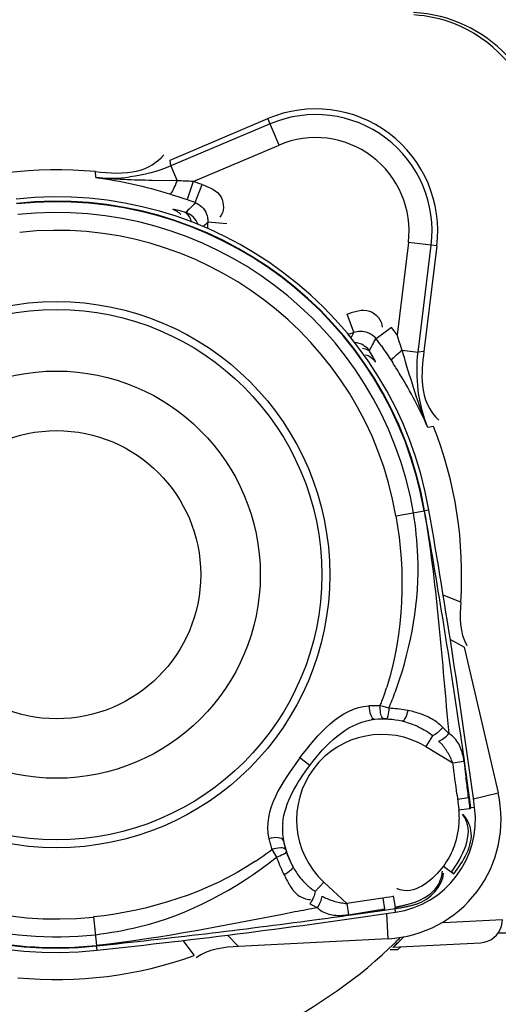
# Model space of a CAD drawing. Header units: inches. Extents: x 22575 to 24734, y 6028 to 6659.
# Tile 94 of 163: x 24490.85 to 24493.3, y 6492.67 to 6497.71. Entities that reach past the tile are written whole.
import ezdxf

# ---------------------------------------------------------------- set-up
doc = ezdxf.new("R2010")
doc.units = ezdxf.units.IN
doc.header["$LTSCALE"] = 0.5
doc.header["$MEASUREMENT"] = 0

# ---------------------------------------------------------------- blocks, each defined once
blk = doc.blocks.new('Flygt Large 14 MGD')
at = {"color": 7, "linetype": 'Continuous'}
for p, q in [((24503.6219, 6491.4128), (24504.1232, 6491.6256)), ((24504.9886, 6490.9734), (24504.9222, 6490.4329)), ((24504.7566, 6490.5559), (24504.6775, 6490.4975)), ((24504.769, 6490.5388), (24504.7565, 6490.5559)), ((24504.7843, 6490.5174), (24504.769, 6490.5388)), ((24504.7903, 6490.5003), (24504.7843, 6490.5174)), ((24504.7961, 6490.483), (24504.7903, 6490.5003)), ((24504.8019, 6490.4656), (24504.7961, 6490.483)), ((24504.704, 6490.4607), (24504.7154, 6490.4444)), ((24504.733, 6490.4188), (24504.7449, 6490.4011)), ((24504.7449, 6490.4011), (24504.7569, 6490.3827)), ((24504.9233, 6489.616), (24504.9256, 6489.6164)), ((24505.1289, 6488.9181), (24505.3016, 6488.1704)), ((24504.9656, 6488.4632), (24504.9324, 6488.4078)), ((24504.9324, 6488.4078), (24505.0701, 6488.3251)), ((24505.1502, 6488.1466), (24505.1516, 6488.1344)), ((24505.1516, 6488.1344), (24505.1523, 6488.1282)), ((24505.1523, 6488.1282), (24505.1536, 6488.1158)), ((24505.1536, 6488.1158), (24505.1548, 6488.1033)), ((24505.1548, 6488.1033), (24505.156, 6488.0906)), ((24505.163, 6488.0941), (24505.1556, 6488.1481)), ((24504.1566, 6487.8593), (24504.1677, 6487.8418)), ((24504.4091, 6487.7135), (24504.3651, 6487.6662)), ((24504.5267, 6487.6039), (24504.4091, 6487.7135)), ((24504.73, 6487.6345), (24504.7118, 6487.6317)), ((24504.7118, 6487.6317), (24504.7203, 6487.5761)), ((24504.7482, 6487.6374), (24504.73, 6487.6345)), ((24504.7665, 6487.6405), (24504.7482, 6487.6374)), ((24504.7757, 6487.586), (24504.7659, 6487.6431)), ((24504.7204, 6487.5705), (24504.7743, 6487.5783)), ((24504.7392, 6487.424), (24503.9728, 6487.3839)), ((24503.2455, 6487.3869), (24503.2453, 6487.3892))]:
    blk.add_line(p, q, dxfattribs=at)
at = {"color": 6, "linetype": 'Continuous'}
for p, q in [((24504.1346, 6491.5987), (24503.6265, 6491.383)), ((24504.1807, 6491.4901), (24504.1232, 6491.6256)), ((24503.7411, 6491.3035), (24504.1807, 6491.4901)), ((24503.6265, 6491.383), (24503.6219, 6491.4128)), ((24503.6265, 6491.383), (24503.6587, 6491.3071)), ((24503.2419, 6491.3243), (24503.2394, 6491.3539)), ((24503.6587, 6491.3071), (24503.5311, 6491.3088)), ((24503.7411, 6491.3035), (24503.7088, 6491.2107)), ((24503.7514, 6491.1953), (24503.7858, 6491.2874)), ((24503.6192, 6491.2401), (24503.6379, 6491.2342)), ((24503.6379, 6491.2342), (24503.6572, 6491.228)), ((24503.6572, 6491.228), (24503.6773, 6491.2214)), ((24503.7079, 6491.1506), (24503.7023, 6491.145)), ((24503.7103, 6491.1498), (24503.7053, 6491.1439)), ((24503.7914, 6491.0725), (24503.815, 6491.095)), ((24503.913, 6491.087), (24503.815, 6491.095)), ((24504.8425, 6490.9914), (24504.7843, 6490.5174)), ((24504.9886, 6490.9734), (24504.8425, 6490.9914)), ((24504.8923, 6490.4291), (24504.9596, 6490.977)), ((24504.5636, 6490.531), (24504.5288, 6490.623)), ((24504.672, 6490.4929), (24504.6754, 6490.5001)), ((24504.6736, 6490.4908), (24504.6775, 6490.4975)), ((24504.8105, 6490.4392), (24504.8923, 6490.4291)), ((24504.9222, 6490.4329), (24504.8923, 6490.4291)), ((24504.7569, 6490.3827), (24504.7623, 6490.3745)), ((24504.9711, 6490.049), (24504.9419, 6490.0433)), ((24504.7796, 6489.591), (24504.9233, 6489.616)), ((24504.9476, 6489.6202), (24504.9256, 6489.6164)), ((24505.1106, 6489.1485), (24505.0208, 6489.1836)), ((24505.1289, 6488.9181), (24505.0571, 6488.956)), ((24504.7127, 6488.6133), (24504.6983, 6488.6174)), ((24504.7425, 6488.6046), (24504.7127, 6488.6133)), ((24505.046, 6488.509), (24505.0497, 6488.4745)), ((24505.0464, 6488.509), (24505.0497, 6488.4745)), ((24505.1104, 6488.4691), (24505.1031, 6488.5185)), ((24504.3376, 6488.3117), (24504.2871, 6488.3497)), ((24505.0701, 6488.3251), (24505.1272, 6488.3327)), ((24505.1402, 6488.2296), (24505.1374, 6488.2502)), ((24505.1402, 6488.2296), (24505.1376, 6488.2502)), ((24505.1556, 6488.1481), (24505.1439, 6488.2332)), ((24505.0918, 6488.1601), (24505.096, 6488.1272)), ((24505.1756, 6488.1413), (24505.3016, 6488.1704)), ((24505.0944, 6488.1394), (24505.1502, 6488.1466)), ((24505.096, 6488.1272), (24505.0982, 6488.1089)), ((24505.0983, 6488.0842), (24505.156, 6488.0906)), ((24505.1817, 6488.0966), (24505.163, 6488.0941)), ((24505.0217, 6487.7962), (24505.0748, 6487.7562)), ((24504.6295, 6487.6192), (24504.5267, 6487.6039)), ((24504.5267, 6487.6039), (24504.535, 6487.5469)), ((24504.7118, 6487.6317), (24504.6295, 6487.6192)), ((24504.535, 6487.5469), (24504.6172, 6487.5597)), ((24504.6353, 6487.5583), (24504.7204, 6487.5705)), ((24504.7392, 6487.424), (24504.7324, 6487.5532)), ((24504.7771, 6487.5596), (24504.7743, 6487.5783)), ((24503.2296, 6487.5351), (24503.2453, 6487.3892)), ((24504.3592, 6487.5201), (24504.4166, 6487.528)), ((24504.3854, 6487.5236), (24504.4166, 6487.5278)), ((24505.0219, 6487.5075), (24505.3241, 6487.5214)), ((24507.8584, 6487.4517), (24505.301, 6487.4517)), ((24503.6878, 6487.4146), (24503.7463, 6487.338)), ((24503.9166, 6487.4425), (24503.9728, 6487.3839)), ((24504.7629, 6487.3799), (24505.2119, 6487.4034)), ((24503.2479, 6487.3647), (24503.2455, 6487.3869)), ((24504.7494, 6487.3677), (24504.7886, 6487.3677)), ((24504.7886, 6487.3677), (24504.803, 6487.382))]:
    blk.add_line(p, q, dxfattribs=at)
for points in [[(24503.6773, 6491.2214), (24503.6981, 6491.2144), (24503.7088, 6491.2107)], [(24503.6745, 6491.1523), (24503.6655, 6491.1547), (24503.6578, 6491.1565), (24503.6513, 6491.1579), (24503.646, 6491.1589), (24503.6418, 6491.1595), (24503.6388, 6491.1597), (24503.6369, 6491.1595)], [(24503.6961, 6491.1461), (24503.6847, 6491.1495), (24503.6745, 6491.1523)], [(24503.7914, 6491.0725), (24503.7949, 6491.0759), (24503.7998, 6491.0807), (24503.8049, 6491.0856), (24503.8099, 6491.0903), (24503.815, 6491.095)], [(24504.6746, 6490.3776), (24504.6743, 6490.3794), (24504.6733, 6490.3822), (24504.6715, 6490.3862), (24504.669, 6490.3912), (24504.6658, 6490.3972), (24504.6618, 6490.4042), (24504.6571, 6490.4121), (24504.6516, 6490.421), (24504.6454, 6490.4308)], [(24505.0982, 6488.1089), (24505.1003, 6488.0906), (24505.101, 6488.0845)], [(24504.1277, 6487.9362), (24504.1291, 6487.93), (24504.1307, 6487.9237), (24504.1323, 6487.9175), (24504.134, 6487.9113), (24504.1357, 6487.9052), (24504.1375, 6487.899), (24504.1393, 6487.8929), (24504.1412, 6487.8868), (24504.1432, 6487.8808)], [(24504.1677, 6487.8418), (24504.1713, 6487.8313), (24504.1751, 6487.821), (24504.1791, 6487.8107), (24504.1832, 6487.8005), (24504.1875, 6487.7903), (24504.1919, 6487.7803)], [(24504.1919, 6487.7803), (24504.1965, 6487.7703), (24504.2012, 6487.7604), (24504.2062, 6487.7506)], [(24505.2121, 6487.4034), (24505.2299, 6487.4057), (24505.2475, 6487.4108), (24505.2643, 6487.4187), (24505.2798, 6487.4292), (24505.2931, 6487.4417), (24505.3041, 6487.4557), (24505.3129, 6487.4713), (24505.3194, 6487.4885), (24505.3231, 6487.5067), (24505.3241, 6487.5213)]]:
    blk.add_lwpolyline(points, dxfattribs=at)
at = {"color": 7, "linetype": 'Continuous'}
for points in [[(24504.7154, 6490.4444), (24504.7271, 6490.4274), (24504.733, 6490.4188)], [(24504.8105, 6490.4392), (24504.8076, 6490.448), (24504.8019, 6490.4656)], [(24504.6983, 6488.6174), (24504.6919, 6488.6176), (24504.6855, 6488.6177), (24504.6791, 6488.6178), (24504.6727, 6488.6178), (24504.6663, 6488.6178), (24504.6599, 6488.6177), (24504.6535, 6488.6175), (24504.6471, 6488.6173), (24504.6407, 6488.617)], [(24504.8407, 6488.5927), (24504.8299, 6488.5947), (24504.8191, 6488.5966), (24504.8083, 6488.5982), (24504.7974, 6488.5997), (24504.7864, 6488.601), (24504.7755, 6488.6022), (24504.7645, 6488.6031), (24504.7535, 6488.6039), (24504.7425, 6488.6046)], [(24504.7288, 6488.5497), (24504.7276, 6488.5497), (24504.7264, 6488.5498), (24504.7252, 6488.5498), (24504.724, 6488.5499), (24504.7227, 6488.5499), (24504.7215, 6488.5499), (24504.7203, 6488.5499), (24504.7191, 6488.5499), (24504.7179, 6488.5499)], [(24505.0497, 6488.4745), (24505.0464, 6488.4781), (24505.0431, 6488.4817), (24505.0397, 6488.4852), (24505.0363, 6488.4887), (24505.0328, 6488.4922), (24505.0293, 6488.4957), (24505.0258, 6488.4991), (24505.0222, 6488.5026), (24505.0186, 6488.506)], [(24504.1432, 6487.8808), (24504.1458, 6487.8766), (24504.1566, 6487.8593)], [(24504.3385, 6487.6035), (24504.3426, 6487.6011), (24504.3467, 6487.5987), (24504.3509, 6487.5963), (24504.3552, 6487.594), (24504.3594, 6487.5916), (24504.3638, 6487.5893), (24504.3682, 6487.5869), (24504.3728, 6487.5846), (24504.3774, 6487.5823)]]:
    blk.add_lwpolyline(points, dxfattribs=at)
at = {"color": 6, "linetype": 'Continuous'}
for centre, radius in [((24500.4817, 6497.6747), 16.5354), ((24500.4817, 6497.6747), 13.0393), ((24503.0408, 6489.2889), 1.3583), ((24503.0408, 6489.2889), 1.0433), ((24503.0408, 6489.2889), 0.7382)]:
    blk.add_circle(centre, radius, dxfattribs=at)
at = {"color": 7, "linetype": 'Continuous'}
blk.add_circle((24503.0408, 6489.2889), 1.3993, dxfattribs=at)
at = {"color": 6, "linetype": 'Continuous'}
for centre, radius, start, end in [((24500.4817, 6497.6747), 16.5917, 117.49465, 109.75854), ((24500.4817, 6497.6747), 13.2284, 91.5783, 88.4217), ((24500.4817, 6497.0055), 13.8976, 271.98593, 88.01409), ((24504.8321, 6491.4615), 0.7087, 0.0029, 87), ((24504.8271, 6491.4582), 0.7, 69.1794, 86.4419), ((24504.3676, 6491.0497), 0.5964, 353, 113), ((24504.3676, 6491.0497), 0.4785, 353, 113), ((24503.3186, 6492.108), 0.7874, 264.411, 277.123), ((24503.572, 6488.3533), 2.955, 86.72, 88.3188), ((24503.0408, 6489.2889), 2.1328, 69.5564, 70.8326), ((24503.0408, 6489.2889), 1.9353, 9.8565, 96.1435), ((24504.4056, 6490.4493), 0.9892, 131.1616, 134.8576), ((24503.0408, 6489.2889), 2.0345, 69.5568, 70.8326), ((24503.0408, 6489.2889), 1.8554, 9.8564, 96.1436), ((24503.6065, 6491.0657), 0.0987, 62.4725, 72.0631), ((24504.3676, 6491.0497), 0.5545, 175.3085, 178.7414), ((24503.0408, 6489.2889), 1.764, 9.8565, 96.1435), ((24504.3676, 6491.0497), 0.5545, 287.2584, 290.6915), ((24503.766, 6490.9311), 0.8923, 331.2582, 333.3545), ((24503.7889, 6490.9165), 0.9795, 332.9724, 334.3749), ((24503.764, 6490.9292), 1.0074, 330.7088, 332.9697), ((24498.7294, 6488.5891), 6.3563, 16.56624, 16.92156), ((24504.5928, 6490.3225), 0.0987, 33.9365, 43.5335), ((24502.6581, 6489.0088), 2.5085, 32.2756, 32.9849), ((24502.6898, 6489.0288), 2.471, 31.3246, 32.2762), ((24502.8311, 6489.1119), 2.3071, 23.8093, 31.3874), ((24465.4956, 6482.6756), 40.0362, 8.39178, 9.98339), ((24466.1525, 6482.8797), 39.3763, 7.61329, 9.85647), ((24503.0408, 6489.2889), 1.764, 189.8565, 276.1435), ((24503.0408, 6489.2889), 1.9353, 189.8565, 276.1435), ((24503.1463, 6489.2196), 1.6647, 339.6302, 342.2766), ((24502.798, 6489.4107), 2.1049, 338.1419, 340.587), ((24503.1537, 6489.2169), 1.6568, 338.7858, 339.6289), ((24502.7811, 6489.4174), 2.1232, 337.4917, 338.1446), ((24504.7848, 6488.2361), 0.3602, 66.2025, 70.0626), ((24504.6952, 6488.2627), 0.2859, 94.9996, 98.6596), ((24504.7309, 6488.1668), 0.3801, 74.9517, 77.7313), ((24504.8374, 6488.3274), 0.2545, 44.5914, 53.1867), ((24504.7072, 6488.0332), 0.4371, 59, 227), ((24504.7443, 6488.2015), 0.3428, 49.7789, 58.7602), ((24504.9948, 6488.3737), 0.1148, 50.5452, 61.4308), ((24469.7279, 6483.3226), 35.7548, 7.89398, 8.27575), ((24473.9639, 6484.1475), 31.3855, 7.34526, 7.6491), ((24509.8351, 6488.8948), 4.7413, 186.8075, 187.0584), ((24517.7255, 6489.8834), 12.6934, 187.11067, 187.39233), ((24498.5777, 6487.3892), 6.6161, 6.93571, 7.29724), ((24500.4817, 6497.6747), 12.8826, 284.35534, 312.41871), ((24501.6495, 6487.7628), 3.5217, 6.2553, 6.9361), ((24504.7072, 6488.0332), 0.4786, 278.3867, 7.6133), ((24504.7139, 6488.0418), 0.3894, 1.2281, 6.2879), ((24504.5117, 6487.9829), 0.3145, 174.2851, 182.3411), ((24504.6891, 6488.0428), 0.4143, 337.5572, 356.322), ((24504.7034, 6488.0416), 0.4, 356.3713, 1.2302), ((24504.4868, 6487.982), 0.2895, 182.3695, 190.9687), ((24503.1375, 6489.2052), 1.663, 303.6836, 307.2116), ((24503.0408, 6489.2889), 1.8554, 233, 276.1436), ((24504.5772, 6487.9689), 0.3707, 208.2194, 217.2866), ((24504.5627, 6487.958), 0.3526, 217.3194, 223.8494), ((24504.5577, 6487.9534), 0.3458, 223.8631, 227.1051), ((24504.5557, 6487.9512), 0.3428, 227.1032, 236.2215), ((24504.3484, 6487.7569), 0.133, 263.4108, 266.9403), ((24499.0339, 6526.5149), 39.3763, 276.14353, 278.38671), ((24509.1082, 6461.9365), 26.0786, 100.45175, 100.70998), ((24504.4592, 6487.663), 0.1149, 224.5787, 235.4746), ((24499.4029, 6524.3192), 37.1314, 277.94669, 278.10079), ((24504.1865, 6490.6769), 3.1464, 279.3863, 279.7675), ((24499.0278, 6527.3769), 40.2118, 276.02067, 277.61881), ((24499.5392, 6523.3422), 36.145, 277.7551, 277.94684), ((24504.487, 6487.7668), 0.2236, 263.5284, 268.0321), ((24504.4823, 6487.9001), 0.3571, 275.3567, 278.4844), ((24503.0433, 6489.1893), 2.4974, 313.8176, 314.1131), ((24503.0458, 6489.1867), 2.4938, 313.8922, 315.2916), ((24503.0287, 6489.1852), 2.4943, 314.52, 315.2579), ((24503.0463, 6489.1862), 2.4931, 314.1128, 315.3118), ((24503.0423, 6489.1903), 2.4987, 313.5333, 313.8925)]:
    blk.add_arc(centre, radius, start, end, dxfattribs=at)
at = {"color": 7, "linetype": 'Continuous'}
for centre, radius, start, end in [((24504.3676, 6491.0497), 0.6256, 353, 113), ((24503.0408, 6489.2889), 2.0745, 84.5068, 109.8813), ((24503.0408, 6489.2889), 1.913, 9.8565, 96.1438), ((24503.0408, 6489.2889), 1.9107, 9.8564, 96.1436), ((24503.0408, 6489.2889), 2.0345, 35.1674, 36.4431), ((24505.065, 6490.0862), 0.4351, 125.7971, 127.5662), ((24503.0408, 6489.2889), 2.0745, 356.1187, 21.4932), ((24503.0408, 6489.2889), 1.913, 189.8565, 276.1438), ((24504.7072, 6488.0332), 0.5157, 78.3162, 94.1146), ((24504.8658, 6488.2874), 0.1985, 44.0871, 48.1773), ((24504.7072, 6488.0332), 0.61, 273, 13), ((24504.686, 6488.0151), 0.4914, 190.335, 195.9015), ((24504.7072, 6488.0332), 0.5157, 191.8854, 207.6838), ((24504.6865, 6488.0323), 0.497, 199.0558, 208.7088), ((24503.0408, 6489.2889), 1.9107, 233, 276.1436), ((24504.5432, 6487.9062), 0.301, 252.6177, 255.5114), ((24504.5945, 6488.1538), 0.554, 259.8979, 261.4419), ((24504.622, 6488.3362), 0.7385, 261.4395, 262.5826), ((24503.0408, 6489.2889), 2.0745, 264.5068, 289.8813)]:
    blk.add_arc(centre, radius, start, end, dxfattribs=at)
at = {"color": 6, "linetype": 'Continuous'}
for points, knots in [([(24500.5055, 6514.3477), (24502.372, 6514.3637), (24506.1468, 6513.7806), (24511.1715, 6511.0624), (24515.0285, 6506.838), (24517.276, 6501.575), (24517.6711, 6495.865), (24516.1747, 6490.3385), (24512.9598, 6485.6068), (24509.8918, 6483.3165), (24508.2266, 6482.4577)], [0, 0, 0, 0, 0.124657, 0.249555, 0.374519, 0.499562, 0.62464, 0.749748, 0.874871, 1, 1, 1, 1]), ([(24500.4817, 6514.3188), (24502.3217, 6514.3095), (24506.0312, 6513.6801), (24510.9609, 6510.971), (24514.7378, 6506.7941), (24516.9347, 6501.6132), (24517.3129, 6496.0024), (24515.8319, 6490.5808), (24512.6657, 6485.9487), (24509.6474, 6483.7162), (24508.011, 6482.8833)], [0, 0, 0, 0, 0.125006, 0.250216, 0.375389, 0.5005, 0.625513, 0.750428, 0.875253, 1, 1, 1, 1]), ([(24508.8642, 6513.5333), (24509.1819, 6513.3882), (24509.829, 6513.1232), (24511.0703, 6512.4795), (24513.1525, 6511.196), (24515.7909, 6508.8649), (24518.2589, 6505.445), (24520.5105, 6500.3153), (24521.1911, 6493.1796), (24518.5751, 6485.0427), (24513.0843, 6478.5027), (24505.5888, 6474.4271), (24497.1569, 6473.2714), (24491.5907, 6474.4564), (24489.0078, 6475.4889)], [0, 0, 0, 0, 0.015697, 0.031393, 0.062773, 0.125436, 0.188116, 0.250802, 0.375528, 0.500306, 0.625148, 0.750062, 0.875014, 1, 1, 1, 1]), ([(24508.7951, 6513.352), (24511.3569, 6512.3104), (24514.9057, 6509.8038), (24518.1433, 6505.2561), (24520.3638, 6500.1182), (24520.9786, 6492.981), (24518.2665, 6484.8785), (24512.6787, 6478.4215), (24505.1131, 6474.4751), (24496.6575, 6473.4854), (24491.1167, 6474.7937), (24488.5579, 6475.8854)], [0, 0, 0, 0, 0.124465, 0.187141, 0.249831, 0.374614, 0.499522, 0.624525, 0.749627, 0.874792, 1, 1, 1, 1]), ([(24475.7765, 6512.4814), (24474.3, 6509.4194), (24472.4498, 6502.792), (24473.3391, 6492.6096), (24477.8407, 6483.5456), (24485.348, 6476.8444), (24494.7881, 6473.5501), (24503.0999, 6474.1401), (24509.0913, 6476.6028), (24514.389, 6480.2085), (24517.3667, 6484.1864), (24518.6518, 6487.0753)], [0, 0, 0, 0, 0.130141, 0.256914, 0.383071, 0.508363, 0.632667, 0.756007, 0.817618, 0.878957, 1, 1, 1, 1]), ([(24475.6571, 6512.3413), (24474.2827, 6509.3972), (24472.4701, 6503.0097), (24473.1803, 6493.086), (24477.4101, 6484.0583), (24484.6571, 6477.1989), (24493.9745, 6473.5931), (24502.3466, 6473.9036), (24508.4861, 6476.1802), (24512.6439, 6478.8318), (24516.1199, 6482.3288), (24517.8546, 6485.1289), (24518.552, 6486.6026)], [0, 0, 0, 0, 0.12495, 0.249862, 0.37474, 0.499589, 0.624414, 0.749191, 0.811899, 0.874607, 0.937303, 1, 1, 1, 1]), ([(24508.2263, 6482.4576), (24506.4086, 6481.3874), (24502.3368, 6479.9069), (24495.8742, 6480.0247), (24489.8589, 6482.389), (24485.0136, 6486.661), (24481.9013, 6492.3176), (24480.8068, 6498.6736), (24481.8393, 6505.0473), (24483.916, 6508.8197), (24485.1813, 6510.5108)], [0, 0, 0, 0, 0.124914, 0.249885, 0.374837, 0.499806, 0.624822, 0.749912, 0.874925, 1, 1, 1, 1]), ([(24511.6713, 6504.7319), (24512.912, 6502.7654), (24514.3569, 6498.0685), (24512.6264, 6490.9723), (24507.5504, 6485.7197), (24502.8069, 6484.4351), (24500.4817, 6484.4349)], [0, 0, 0, 0, 0.250001, 0.500002, 0.750002, 1, 1, 1, 1]), ([(24500.9633, 6483.269), (24502.5967, 6483.3257), (24505.8722, 6484.0284), (24510.0905, 6486.7192), (24513.1126, 6490.7069), (24514.0708, 6493.9172), (24514.2537, 6495.5408)], [0, 0, 0, 0, 0.250045, 0.500065, 0.750048, 1, 1, 1, 1]), ([(24503.6192, 6491.2401), (24503.628, 6491.2397), (24503.6428, 6491.2706), (24503.6528, 6491.2906), (24503.6587, 6491.3071)], [0, 0, 0, 0, 0.334145, 1, 1, 1, 1]), ([(24503.7858, 6491.2874), (24503.8221, 6491.2739), (24503.9005, 6491.245), (24503.9002, 6491.1456), (24503.8768, 6491.12)], [0, 0, 0, 0, 0.527825, 1, 1, 1, 1]), ([(24503.7514, 6491.1953), (24503.7645, 6491.1905), (24503.7885, 6491.1742), (24503.8039, 6491.1499), (24503.8088, 6491.1368)], [0, 0, 0, 0, 0.498741, 1, 1, 1, 1]), ([(24503.678, 6491.1336), (24503.6742, 6491.1377), (24503.6661, 6491.1449), (24503.6568, 6491.1507), (24503.6521, 6491.1532)], [0, 0, 0, 0, 0.513144, 1, 1, 1, 1]), ([(24503.7053, 6491.1439), (24503.7048, 6491.1432), (24503.7009, 6491.1454), (24503.6983, 6491.1455), (24503.6961, 6491.1461)], [0, 0, 0, 0, 0.280424, 1, 1, 1, 1]), ([(24503.7057, 6491.1407), (24503.7042, 6491.1418), (24503.7011, 6491.1438), (24503.6978, 6491.1454), (24503.6961, 6491.1461)], [0, 0, 0, 0, 0.50923, 1, 1, 1, 1]), ([(24503.7653, 6491.0827), (24503.7605, 6491.0967), (24503.7446, 6491.1227), (24503.719, 6491.139), (24503.7053, 6491.1439)], [0, 0, 0, 0, 0.505416, 1, 1, 1, 1]), ([(24503.7315, 6491.0954), (24503.7297, 6491.1047), (24503.724, 6491.1219), (24503.7123, 6491.1359), (24503.7057, 6491.1407)], [0, 0, 0, 0, 0.538872, 1, 1, 1, 1]), ([(24503.8088, 6491.1368), (24503.8114, 6491.1302), (24503.815, 6491.1164), (24503.8156, 6491.1021), (24503.815, 6491.095)], [0, 0, 0, 0, 0.50001, 1, 1, 1, 1]), ([(24504.5288, 6490.623), (24504.565, 6490.6367), (24504.6432, 6490.6665), (24504.7084, 6490.5915), (24504.7077, 6490.5569)], [0, 0, 0, 0, 0.527905, 1, 1, 1, 1]), ([(24504.5636, 6490.531), (24504.5745, 6490.5351), (24504.5981, 6490.539), (24504.6216, 6490.5345), (24504.6326, 6490.5305)], [0, 0, 0, 0, 0.499009, 1, 1, 1, 1]), ([(24504.6326, 6490.5305), (24504.6414, 6490.5273), (24504.6583, 6490.5184), (24504.6719, 6490.505), (24504.6775, 6490.4975)], [0, 0, 0, 0, 0.500795, 1, 1, 1, 1]), ([(24504.5654, 6490.4797), (24504.5735, 6490.4793), (24504.5893, 6490.4768), (24504.604, 6490.4704), (24504.6107, 6490.4664)], [0, 0, 0, 0, 0.507977, 1, 1, 1, 1]), ([(24504.6082, 6490.4499), (24504.6133, 6490.4491), (24504.6229, 6490.4466), (24504.6318, 6490.4422), (24504.6357, 6490.4396)], [0, 0, 0, 0, 0.523994, 1, 1, 1, 1]), ([(24504.6107, 6490.4664), (24504.6167, 6490.4628), (24504.6278, 6490.4546), (24504.6369, 6490.4444), (24504.6408, 6490.439)], [0, 0, 0, 0, 0.516865, 1, 1, 1, 1]), ([(24504.6357, 6490.4396), (24504.6375, 6490.4383), (24504.641, 6490.4356), (24504.6441, 6490.4324), (24504.6454, 6490.4308)], [0, 0, 0, 0, 0.515751, 1, 1, 1, 1]), ([(24504.6454, 6490.4308), (24504.6442, 6490.4327), (24504.6434, 6490.4352), (24504.6403, 6490.4383), (24504.6408, 6490.439)], [0, 0, 0, 0, 0.715762, 1, 1, 1, 1]), ([(24504.6235, 6490.4161), (24504.6315, 6490.4135), (24504.6464, 6490.4066), (24504.6589, 6490.3961), (24504.6643, 6490.3904)], [0, 0, 0, 0, 0.517862, 1, 1, 1, 1]), ([(24504.9077, 6488.5747), (24504.8968, 6488.5786), (24504.8747, 6488.5855), (24504.8521, 6488.5906), (24504.8407, 6488.5927)], [0, 0, 0, 0, 0.499808, 1, 1, 1, 1]), ([(24504.9899, 6488.5311), (24504.9807, 6488.538), (24504.9614, 6488.5506), (24504.9408, 6488.561), (24504.9302, 6488.5656)], [0, 0, 0, 0, 0.498282, 1, 1, 1, 1]), ([(24504.8296, 6488.5338), (24504.8458, 6488.5295), (24504.8777, 6488.5186), (24504.9077, 6488.5032), (24504.9221, 6488.4945)], [0, 0, 0, 0, 0.500992, 1, 1, 1, 1]), ([(24505.1272, 6488.3327), (24505.1239, 6488.3578), (24505.1133, 6488.4054), (24505.0856, 6488.4477), (24505.0677, 6488.4623)], [0, 0, 0, 0, 0.522067, 1, 1, 1, 1]), ([(24505.1332, 6488.0406), (24505.1311, 6488.0444), (24505.1266, 6488.0519), (24505.1216, 6488.0591), (24505.1189, 6488.0627)], [0, 0, 0, 0, 0.48943, 1, 1, 1, 1]), ([(24505.1631, 6487.9787), (24505.1608, 6487.9928), (24505.1515, 6488.0222), (24505.1341, 6488.0476), (24505.1235, 6488.0598)], [0, 0, 0, 0, 0.469681, 1, 1, 1, 1]), ([(24504.2026, 6487.9269), (24504.1995, 6487.9364), (24504.1672, 6487.9444), (24504.1433, 6487.9407), (24504.1277, 6487.9362)], [0, 0, 0, 0, 0.379341, 1, 1, 1, 1]), ([(24505.072, 6487.8847), (24505.0656, 6487.8689), (24505.0506, 6487.8383), (24505.0319, 6487.8098), (24505.0217, 6487.7962)], [0, 0, 0, 0, 0.500056, 1, 1, 1, 1]), ([(24504.2464, 6487.7817), (24504.2419, 6487.7755), (24504.2287, 6487.7643), (24504.2144, 6487.755), (24504.2062, 6487.7506)], [0, 0, 0, 0, 0.450739, 1, 1, 1, 1]), ([(24504.2062, 6487.7506), (24504.2099, 6487.7434), (24504.2173, 6487.7288), (24504.225, 6487.7144), (24504.229, 6487.7073)], [0, 0, 0, 0, 0.498144, 1, 1, 1, 1]), ([(24504.2506, 6487.7936), (24504.2511, 6487.792), (24504.2502, 6487.7874), (24504.2479, 6487.7838), (24504.2464, 6487.7817)], [0, 0, 0, 0, 0.39393, 1, 1, 1, 1]), ([(24504.9848, 6487.684), (24504.9935, 6487.6956), (24505.0087, 6487.7229), (24505.0153, 6487.7534), (24505.0168, 6487.7696)], [0, 0, 0, 0, 0.472903, 1, 1, 1, 1]), ([(24504.229, 6487.7073), (24504.2402, 6487.6875), (24504.2656, 6487.6482), (24504.3103, 6487.6274), (24504.3332, 6487.6247)], [0, 0, 0, 0, 0.496489, 1, 1, 1, 1]), ([(24504.8065, 6487.6729), (24504.8027, 6487.6739), (24504.7949, 6487.6762), (24504.7872, 6487.6791), (24504.7834, 6487.6807)], [0, 0, 0, 0, 0.488298, 1, 1, 1, 1]), ([(24504.8103, 6487.5931), (24504.8163, 6487.5945), (24504.8282, 6487.5973), (24504.8401, 6487.6004), (24504.846, 6487.6021)], [0, 0, 0, 0, 0.498397, 1, 1, 1, 1]), ([(24504.8524, 6487.5928), (24504.8583, 6487.5943), (24504.87, 6487.5974), (24504.8816, 6487.601), (24504.8873, 6487.6029)], [0, 0, 0, 0, 0.501196, 1, 1, 1, 1]), ([(24504.3941, 6487.5683), (24504.4038, 6487.5616), (24504.4259, 6487.551), (24504.4497, 6487.5461), (24504.4618, 6487.5447)], [0, 0, 0, 0, 0.491091, 1, 1, 1, 1]), ([(24504.6172, 6487.5597), (24504.6309, 6487.5618), (24504.6585, 6487.566), (24504.6859, 6487.5704), (24504.6997, 6487.5726)], [0, 0, 0, 0, 0.500157, 1, 1, 1, 1]), ([(24504.7743, 6487.5783), (24504.7808, 6487.5792), (24504.7939, 6487.5812), (24504.8069, 6487.5834), (24504.8135, 6487.5846)], [0, 0, 0, 0, 0.494512, 1, 1, 1, 1]), ([(24504.7757, 6487.586), (24504.7814, 6487.5871), (24504.793, 6487.5894), (24504.8045, 6487.5918), (24504.8103, 6487.5931)], [0, 0, 0, 0, 0.495425, 1, 1, 1, 1]), ([(24504.8135, 6487.5846), (24504.82, 6487.5858), (24504.833, 6487.5883), (24504.846, 6487.5912), (24504.8524, 6487.5928)], [0, 0, 0, 0, 0.498475, 1, 1, 1, 1]), ([(24504.4794, 6487.5434), (24504.4854, 6487.5432), (24504.4975, 6487.5432), (24504.5096, 6487.544), (24504.5157, 6487.5446)], [0, 0, 0, 0, 0.495524, 1, 1, 1, 1])]:
    blk.add_open_spline(points, degree=3, knots=knots, dxfattribs=at)
for points in [[(24505.4928, 6491.6684), (24505.4326, 6491.8623), (24505.2656, 6492.0402), (24505.0759, 6492.1125)], [(24503.6265, 6491.383), (24503.5597, 6491.3547), (24503.4882, 6491.3356), (24503.4162, 6491.3266)], [(24503.2419, 6491.3243), (24503.3696, 6491.3069), (24503.4961, 6491.2782), (24503.6192, 6491.2401)], [(24503.5311, 6491.3088), (24503.4346, 6491.3103), (24503.3378, 6491.3133), (24503.2419, 6491.3243)], [(24504.9419, 6490.0433), (24504.8941, 6490.1638), (24504.8765, 6490.3004), (24504.8923, 6490.4291)], [(24504.9419, 6490.0433), (24504.8936, 6490.1595), (24504.8578, 6490.2807), (24504.8218, 6490.4014)], [(24504.9233, 6489.616), (24504.9868, 6489.2502), (24505.011, 6488.8786), (24505.0464, 6488.509)], [(24504.7787, 6489.5909), (24504.8289, 6489.3021), (24504.8212, 6488.992), (24504.732, 6488.7128)], [(24504.8913, 6489.3828), (24504.8881, 6489.4577), (24504.8801, 6489.5324), (24504.8688, 6489.6065)], [(24504.7833, 6488.711), (24504.8587, 6488.9249), (24504.9008, 6489.1562), (24504.8913, 6489.3828)], [(24504.2871, 6488.3497), (24504.376, 6488.4677), (24504.4931, 6488.6096), (24504.6407, 6488.617)], [(24504.3376, 6488.3117), (24504.4162, 6488.416), (24504.523, 6488.5257), (24504.6521, 6488.5454)], [(24504.2871, 6488.3497), (24504.1982, 6488.2318), (24504.0941, 6488.0801), (24504.1277, 6487.9362)], [(24504.1988, 6488.0142), (24504.2096, 6488.1231), (24504.2717, 6488.2243), (24504.3376, 6488.3117)], [(24505.0628, 6487.7652), (24505.1197, 6487.841), (24505.1789, 6487.9576), (24505.1332, 6488.0406)], [(24505.0748, 6487.7562), (24505.1228, 6487.8199), (24505.1758, 6487.8999), (24505.1631, 6487.9787)], [(24504.0598, 6487.8214), (24503.8162, 6487.659), (24503.5206, 6487.5664), (24503.2296, 6487.5351)], [(24503.4612, 6487.4844), (24503.7177, 6487.5465), (24503.9613, 6487.6774), (24504.1677, 6487.8418)], [(24505.0217, 6487.7962), (24504.972, 6487.7302), (24504.8866, 6487.6521), (24504.8065, 6487.6729)], [(24504.8873, 6487.6029), (24504.9527, 6487.6251), (24505.0178, 6487.6909), (24505.0227, 6487.7598)], [(24504.846, 6487.6021), (24504.8977, 6487.6167), (24504.9524, 6487.6411), (24504.9848, 6487.684)], [(24504.2618, 6487.5607), (24503.9242, 6487.4969), (24503.5869, 6487.426), (24503.2453, 6487.3892)], [(24503.2394, 6487.4442), (24503.3139, 6487.4538), (24503.3882, 6487.4668), (24503.4612, 6487.4844)], [(24503.4005, 6486.7193), (24503.908, 6486.795), (24504.4118, 6487.047), (24504.7776, 6487.4068)]]:
    blk.add_open_spline(points, degree=3, dxfattribs=at)
at = {"color": 7, "linetype": 'Continuous'}
for points in [[(24503.457, 6491.3583), (24503.5075, 6491.371), (24503.5564, 6491.4002), (24503.5902, 6491.4398)], [(24503.2394, 6491.3539), (24503.3116, 6491.347), (24503.3866, 6491.3405), (24503.457, 6491.3583)], [(24504.9222, 6490.4329), (24504.9152, 6490.3753), (24504.9085, 6490.3167), (24504.9141, 6490.2589)], [(24504.9141, 6490.2589), (24504.9203, 6490.1932), (24504.9498, 6490.1241), (24504.9989, 6490.0799)], [(24505.1105, 6489.1485), (24505.1055, 6489.0739), (24505.1035, 6488.9902), (24505.1426, 6488.9265)], [(24503.9728, 6487.3839), (24503.8981, 6487.38), (24503.8148, 6487.372), (24503.7562, 6487.3255)]]:
    blk.add_open_spline(points, degree=3, dxfattribs=at)
for points, knots in [([(24504.7569, 6490.3827), (24504.7547, 6490.3897), (24504.7744, 6490.4093), (24504.7882, 6490.4223), (24504.7997, 6490.4311)], [0, 0, 0, 0, 0.333787, 1, 1, 1, 1]), ([(24504.6407, 6488.617), (24504.6407, 6488.6008), (24504.6437, 6488.5768), (24504.6603, 6488.548), (24504.6702, 6488.5475)], [0, 0, 0, 0, 0.620658, 1, 1, 1, 1]), ([(24504.7104, 6488.5554), (24504.7047, 6488.5627), (24504.6989, 6488.5842), (24504.6976, 6488.6054), (24504.6983, 6488.6174)], [0, 0, 0, 0, 0.435416, 1, 1, 1, 1]), ([(24504.7425, 6488.6046), (24504.7417, 6488.5915), (24504.7384, 6488.5759), (24504.7347, 6488.551), (24504.7288, 6488.5497)], [0, 0, 0, 0, 0.684383, 1, 1, 1, 1]), ([(24504.818, 6488.5412), (24504.82, 6488.543), (24504.824, 6488.5479), (24504.8271, 6488.5534), (24504.8286, 6488.5566)], [0, 0, 0, 0, 0.42987, 1, 1, 1, 1]), ([(24504.8286, 6488.5566), (24504.8314, 6488.5622), (24504.8359, 6488.5741), (24504.8393, 6488.5864), (24504.8407, 6488.5927)], [0, 0, 0, 0, 0.489052, 1, 1, 1, 1]), ([(24504.7179, 6488.5499), (24504.7166, 6488.5502), (24504.7136, 6488.5517), (24504.7115, 6488.554), (24504.7104, 6488.5554)], [0, 0, 0, 0, 0.432376, 1, 1, 1, 1]), ([(24504.8117, 6488.5382), (24504.8127, 6488.5382), (24504.8151, 6488.5389), (24504.817, 6488.5403), (24504.818, 6488.5412)], [0, 0, 0, 0, 0.427695, 1, 1, 1, 1]), ([(24505.0186, 6488.506), (24505.0108, 6488.4961), (24504.9945, 6488.4799), (24504.9752, 6488.4668), (24504.9656, 6488.4632)], [0, 0, 0, 0, 0.552032, 1, 1, 1, 1]), ([(24504.9982, 6488.4353), (24505.0075, 6488.4393), (24505.0256, 6488.4517), (24505.0421, 6488.4659), (24505.0497, 6488.4745)], [0, 0, 0, 0, 0.469205, 1, 1, 1, 1]), ([(24505.0701, 6488.3251), (24505.0621, 6488.3434), (24505.0453, 6488.3791), (24505.0219, 6488.4115), (24505.0084, 6488.4255)], [0, 0, 0, 0, 0.506397, 1, 1, 1, 1]), ([(24505.1556, 6488.148), (24505.155, 6488.1477), (24505.1532, 6488.1473), (24505.1514, 6488.1468), (24505.1502, 6488.1466)], [0, 0, 0, 0, 0.330673, 1, 1, 1, 1]), ([(24505.156, 6488.0906), (24505.1576, 6488.0912), (24505.16, 6488.0921), (24505.1626, 6488.0933), (24505.163, 6488.0941)], [0, 0, 0, 0, 0.661938, 1, 1, 1, 1]), ([(24504.2134, 6487.8805), (24504.2097, 6487.8883), (24504.1789, 6487.8906), (24504.1578, 6487.8858), (24504.1432, 6487.8808)], [0, 0, 0, 0, 0.359188, 1, 1, 1, 1]), ([(24504.1677, 6487.8418), (24504.1799, 6487.8461), (24504.194, 6487.8536), (24504.2171, 6487.8639), (24504.2167, 6487.87)], [0, 0, 0, 0, 0.67741, 1, 1, 1, 1]), ([(24504.3651, 6487.6662), (24504.3643, 6487.656), (24504.357, 6487.6339), (24504.3459, 6487.6138), (24504.3385, 6487.6035)], [0, 0, 0, 0, 0.447968, 1, 1, 1, 1]), ([(24504.3774, 6487.5823), (24504.3836, 6487.592), (24504.3927, 6487.6117), (24504.3996, 6487.6325), (24504.4009, 6487.6426)], [0, 0, 0, 0, 0.530794, 1, 1, 1, 1]), ([(24504.4009, 6487.6426), (24504.409, 6487.6375), (24504.4261, 6487.6285), (24504.4441, 6487.6218), (24504.4533, 6487.6189)], [0, 0, 0, 0, 0.501355, 1, 1, 1, 1]), ([(24504.4679, 6487.6147), (24504.4727, 6487.6135), (24504.4825, 6487.6112), (24504.4924, 6487.6093), (24504.4973, 6487.6084)], [0, 0, 0, 0, 0.497886, 1, 1, 1, 1]), ([(24504.7203, 6487.5761), (24504.7204, 6487.5749), (24504.7204, 6487.573), (24504.7206, 6487.5711), (24504.7204, 6487.5705)], [0, 0, 0, 0, 0.669325, 1, 1, 1, 1]), ([(24504.7743, 6487.5783), (24504.7749, 6487.5789), (24504.7754, 6487.5817), (24504.7756, 6487.5842), (24504.7757, 6487.586)], [0, 0, 0, 0, 0.338063, 1, 1, 1, 1])]:
    blk.add_open_spline(points, degree=3, knots=knots, dxfattribs=at)

msp = doc.modelspace()

# ---------------------------------------------------------------- block references
msp.add_blockref('Flygt Large 14 MGD', (-12, 5.5781))

doc.saveas('drawing.dxf')
